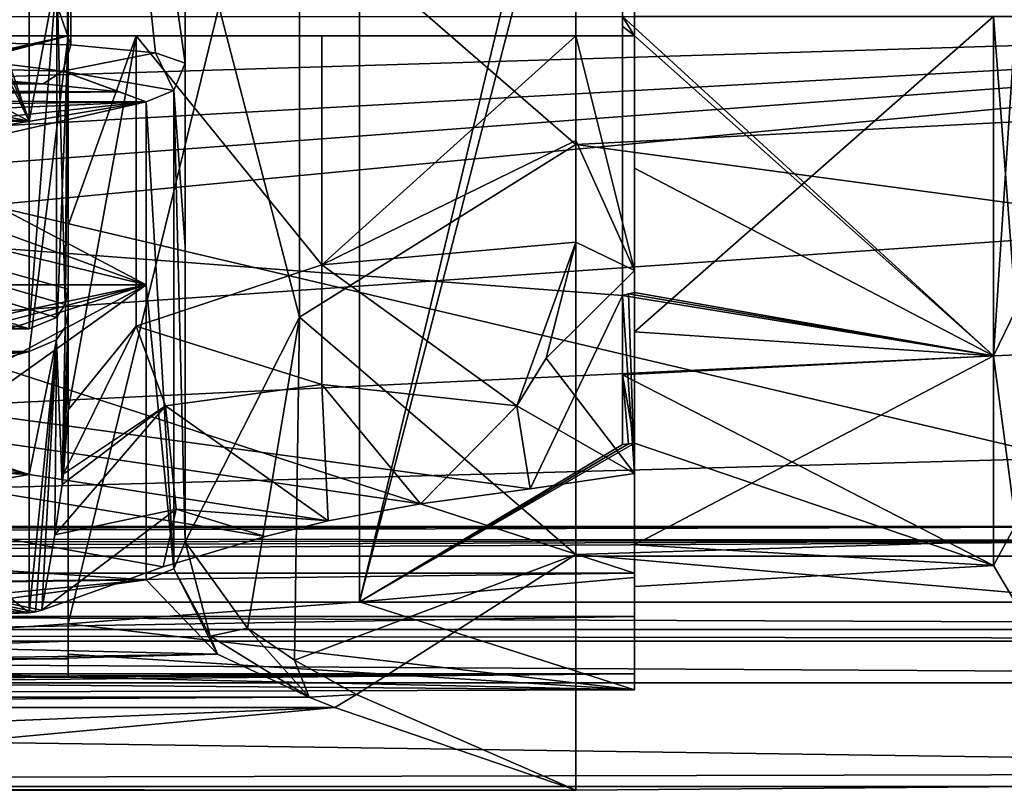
# Model space of a CAD drawing. Header units: millimetres. Extents: x -145 to 248, y -150 to 247.
# Tile 84 of 174: x 15 to 40, y -20 to 0. Entities that reach past the tile are written whole.
import ezdxf

# ---------------------------------------------------------------- set-up
doc = ezdxf.new("R2010")
doc.units = ezdxf.units.MM
doc.header["$LTSCALE"] = 65.185185
for name, color, linetype in [('10', 7, 'CONTINUOUS'), ('105', 7, 'CONTINUOUS'), ('109', 7, 'CONTINUOUS'), ('112', 7, 'CONTINUOUS'), ('12', 7, 'CONTINUOUS'), ('128', 7, 'CONTINUOUS'), ('129', 7, 'CONTINUOUS'), ('130', 7, 'CONTINUOUS'), ('191', 7, 'CONTINUOUS'), ('192', 7, 'CONTINUOUS'), ('193', 7, 'CONTINUOUS'), ('20', 7, 'CONTINUOUS'), ('205', 7, 'CONTINUOUS'), ('23', 7, 'CONTINUOUS'), ('3', 7, 'CONTINUOUS'), ('37', 7, 'CONTINUOUS'), ('39', 7, 'CONTINUOUS'), ('4', 7, 'CONTINUOUS'), ('40', 7, 'CONTINUOUS'), ('42', 7, 'CONTINUOUS'), ('45', 7, 'CONTINUOUS'), ('46', 7, 'CONTINUOUS'), ('492', 7, 'CONTINUOUS'), ('494', 7, 'CONTINUOUS'), ('498', 7, 'CONTINUOUS'), ('501', 7, 'CONTINUOUS'), ('502', 7, 'CONTINUOUS'), ('506', 7, 'CONTINUOUS'), ('507', 7, 'CONTINUOUS'), ('509', 7, 'CONTINUOUS'), ('510', 7, 'CONTINUOUS'), ('513', 7, 'CONTINUOUS'), ('515', 7, 'CONTINUOUS'), ('517', 7, 'CONTINUOUS'), ('6', 7, 'CONTINUOUS'), ('68', 7, 'CONTINUOUS'), ('84', 7, 'CONTINUOUS'), ('94', 7, 'CONTINUOUS')]:
    doc.layers.add(name, color=color, linetype=linetype)

msp = doc.modelspace()

# ---------------------------------------------------------------- linework, layer by layer
at = {"layer": '10', "color": 7, "linetype": 'CONTINUOUS', "true_color": 0xe0e8ed}
for points in [[(-15.363, -1.73, 116.432), (-17.319, -1.934, 113.507), (17.318, -1.934, 113.508), (-15.363, -1.73, 116.432)], [(9, -1.558, 119.063), (-15.363, -1.73, 116.432), (15.363, -1.73, 116.432), (9, -1.558, 119.063)], [(15.363, -1.73, 116.432), (-15.363, -1.73, 116.432), (17.318, -1.934, 113.508), (15.363, -1.73, 116.432)], [(17.318, -1.934, 113.508), (-17.319, -1.934, 113.507), (0, -2.128, 110.9), (17.318, -1.934, 113.508)], [(18, -2.192, 110.078), (17.318, -1.934, 113.508), (0, -2.128, 110.9), (18, -2.192, 110.078)], [(18, -2.192, 110.078), (0, -2.128, 110.9), (7.28, -2.314, 108.538), (18, -2.192, 110.078)], [(10.026, -2.541, 105.797), (18, -2.192, 110.078), (7.28, -2.314, 108.538), (10.026, -2.541, 105.797)], [(11.791, -2.846, 102.338), (18, -2.192, 110.078), (10.026, -2.541, 105.797), (11.791, -2.846, 102.338)], [(18, -6.882, 68.616), (18, -2.192, 110.078), (11.789, -3.596, 94.655), (18, -6.882, 68.616)], [(11.789, -3.596, 94.655), (18, -2.192, 110.078), (11.79, -3.221, 98.497), (11.789, -3.596, 94.655)], [(11.79, -3.221, 98.497), (18, -2.192, 110.078), (11.791, -2.846, 102.338), (11.79, -3.221, 98.497)], [(10.018, -3.966, 91.193), (18, -6.882, 68.616), (11.789, -3.596, 94.655), (10.018, -3.966, 91.193)], [(7.268, -4.273, 88.454), (18, -6.882, 68.616), (10.018, -3.966, 91.193), (7.268, -4.273, 88.454)], [(-18, -6.882, 68.616), (18, -6.882, 68.616), (7.268, -4.273, 88.454), (-18, -6.882, 68.616)], [(-18, -6.882, 68.616), (-18, -14.443, 27.581), (18, -6.882, 68.616), (-18, -6.882, 68.616)], [(18, -6.882, 68.616), (-18, -14.443, 27.581), (-6.324, -13.19, 33.404), (18, -6.882, 68.616)], [(0, -12.65, 36), (18, -6.882, 68.616), (-6.324, -13.19, 33.404), (0, -12.65, 36)], [(6.324, -13.19, 33.404), (18, -6.882, 68.616), (0, -12.65, 36), (6.324, -13.19, 33.404)], [(8.299, -13.811, 30.482), (18, -6.882, 68.616), (6.324, -13.19, 33.404), (8.299, -13.811, 30.482)], [(18, -14.443, 27.581), (18, -6.882, 68.616), (8.299, -13.811, 30.482), (18, -14.443, 27.581)], [(9, -14.572, 26.997), (18, -14.443, 27.581), (8.299, -13.811, 30.482), (9, -14.572, 26.997)], [(19.821, -16.348, 19.224), (18, -14.443, 27.581), (6.311, -16.03, 20.584), (19.821, -16.348, 19.224)], [(6.311, -16.03, 20.584), (18, -14.443, 27.581), (8.295, -15.356, 23.509), (6.311, -16.03, 20.584)], [(8.295, -15.356, 23.509), (18, -14.443, 27.581), (9, -14.572, 26.997), (8.295, -15.356, 23.509)], [(0, -16.638, 18), (19.821, -16.348, 19.224), (6.311, -16.03, 20.584), (0, -16.638, 18)], [(22.169, -17.45, 14.628), (19.821, -16.348, 19.224), (-22.17, -17.45, 14.628), (22.169, -17.45, 14.628)], [(-22.17, -17.45, 14.628), (19.821, -16.348, 19.224), (0, -16.638, 18), (-22.17, -17.45, 14.628)], [(22.829, -17.711, 13.561), (22.169, -17.45, 14.628), (-22.831, -17.712, 13.557), (22.829, -17.711, 13.561)], [(-22.831, -17.712, 13.557), (22.169, -17.45, 14.628), (-22.17, -17.45, 14.628), (-22.831, -17.712, 13.557)], [(-29, -19.835, 5.179), (0, -19.835, 5.179), (22.829, -17.711, 13.561), (-29, -19.835, 5.179)], [(-29, -19.835, 5.179), (22.829, -17.711, 13.561), (-22.831, -17.712, 13.557), (-29, -19.835, 5.179)], [(0, -19.835, 5.179), (29, -19.835, 5.179), (22.829, -17.711, 13.561), (0, -19.835, 5.179)]]:
    msp.add_3dface(points, dxfattribs=at)
at = {"layer": '105', "color": 7, "linetype": 'CONTINUOUS', "true_color": 0xe0e8ed}
for points in [[(15.707, 1.109, 110.055), (16, 1.814, 110), (15.922, -7.384, 44), (15.707, 1.109, 110.055)], [(16, 1.814, 110), (16, -1.678, 76.879), (15.922, -7.384, 44), (16, 1.814, 110)], [(15, -8.009, 44), (15, -2.682, 76.917), (15.707, 1.109, 110.055), (15, -8.009, 44)], [(15, -8.009, 44), (15.707, 1.109, 110.055), (15.703, -7.715, 44), (15, -8.009, 44)], [(15, -2.682, 76.917), (15, 0.817, 110.077), (15.707, 1.109, 110.055), (15, -2.682, 76.917)], [(15.703, -7.715, 44), (15.707, 1.109, 110.055), (15.922, -7.384, 44), (15.703, -7.715, 44)], [(16, -1.678, 76.879), (16, -6.991, 44), (15.922, -7.384, 44), (16, -1.678, 76.879)]]:
    msp.add_3dface(points, dxfattribs=at)
at = {"layer": '109', "color": 7, "linetype": 'CONTINUOUS', "true_color": 0xe0e8ed}
for points in [[(16, -0.5, 30.496), (17.742, -0.5, 23.994), (16, -5.362, 30.025), (16, -0.5, 30.496)], [(16, -5.362, 30.025), (17.742, -0.5, 23.994), (16, -10.086, 28.784), (16, -5.362, 30.025)], [(16, -10.086, 28.784), (17.742, -0.5, 23.994), (17.742, -7.936, 22.65), (16, -10.086, 28.784)], [(17.742, -0.5, 23.994), (22.501, -0.5, 19.235), (22.5, -6.363, 18.159), (17.742, -0.5, 23.994)], [(17.742, -7.936, 22.65), (17.742, -0.5, 23.994), (22.5, -6.363, 18.159), (17.742, -7.936, 22.65)], [(22.501, -0.5, 19.235), (29, -0.5, 17.493), (22.5, -6.363, 18.159), (22.501, -0.5, 19.235)], [(22.5, -6.363, 18.159), (29, -0.5, 17.493), (29, -3.181, 17.208), (22.5, -6.363, 18.159)], [(29, -5.787, 16.516), (22.5, -6.363, 18.159), (29, -3.181, 17.208), (29, -5.787, 16.516)]]:
    msp.add_3dface(points, dxfattribs=at)
at = {"layer": '112', "color": 7, "linetype": 'CONTINUOUS', "true_color": 0xe0e8ed}
for points in [[(22.5, -6.363, 18.159), (29, -5.787, 16.516), (27.489, -9.978, 14.377), (22.5, -6.363, 18.159)], [(27.489, -9.978, 14.377), (29, -5.787, 16.516), (28.241, -8.758, 15.151), (27.489, -9.978, 14.377)], [(17.742, -7.936, 22.65), (22.5, -6.363, 18.159), (22.501, -9.434, 16.058), (17.742, -7.936, 22.65)], [(22.5, -6.363, 18.159), (27.489, -9.978, 14.377), (22.501, -9.434, 16.058), (22.5, -6.363, 18.159)], [(16, -10.086, 28.784), (17.742, -7.936, 22.65), (15.885, -11.723, 23.55), (16, -10.086, 28.784)], [(17.742, -7.936, 22.65), (18.491, -9.981, 19.286), (15.885, -11.723, 23.55), (17.742, -7.936, 22.65)], [(17.742, -7.936, 22.65), (22.501, -9.434, 16.058), (18.491, -9.981, 19.286), (17.742, -7.936, 22.65)], [(22.501, -9.434, 16.058), (22.658, -12.928, 11.931), (18.491, -9.981, 19.286), (22.501, -9.434, 16.058)], [(25.027, -12.494, 12.254), (22.658, -12.928, 11.931), (22.501, -9.434, 16.058), (25.027, -12.494, 12.254)], [(27.489, -9.978, 14.377), (25.027, -12.494, 12.254), (22.501, -9.434, 16.058), (27.489, -9.978, 14.377)], [(18.766, -12.627, 14.248), (15.661, -13.29, 18.033), (18.491, -9.981, 19.286), (18.766, -12.627, 14.248)], [(18.491, -9.981, 19.286), (15.661, -13.29, 18.033), (15.851, -11.993, 22.623), (18.491, -9.981, 19.286)], [(15.885, -11.723, 23.55), (18.491, -9.981, 19.286), (15.851, -11.993, 22.623), (15.885, -11.723, 23.55)], [(22.658, -12.928, 11.931), (18.766, -12.627, 14.248), (18.491, -9.981, 19.286), (22.658, -12.928, 11.931)], [(18.43, -14.109, 11.354), (15.325, -15.216, 10.931), (18.766, -12.627, 14.248), (18.43, -14.109, 11.354)], [(18.766, -12.627, 14.248), (15.325, -15.216, 10.931), (15.661, -13.29, 18.033), (18.766, -12.627, 14.248)], [(21.043, -13.329, 11.71), (18.43, -14.109, 11.354), (18.766, -12.627, 14.248), (21.043, -13.329, 11.71)], [(22.658, -12.928, 11.931), (21.043, -13.329, 11.71), (18.766, -12.627, 14.248), (22.658, -12.928, 11.931)]]:
    msp.add_3dface(points, dxfattribs=at)
at = {"layer": '12', "color": 7, "linetype": 'CONTINUOUS', "true_color": 0xe0e8ed}
for points in [[(9, 19.5, 120), (9, -0.56, 120), (16.067, -0.732, 117.075), (9, 19.5, 120)], [(9, 19.5, 120), (16.067, -0.732, 117.075), (16.071, 19.5, 117.071), (9, 19.5, 120)], [(16.067, -0.732, 117.075), (18.236, -0.935, 113.833), (16.071, 19.5, 117.071), (16.067, -0.732, 117.075)], [(19, -1.195, 110), (19, 19.5, 110), (16.071, 19.5, 117.071), (19, -1.195, 110)], [(18.236, -0.935, 113.833), (19, -1.195, 110), (16.071, 19.5, 117.071), (18.236, -0.935, 113.833)]]:
    msp.add_3dface(points, dxfattribs=at)
at = {"layer": '128', "color": 7, "linetype": 'CONTINUOUS', "true_color": 0xe0e8ed}
for points in [[(19, -13.467, 27.366), (18.707, -14.157, 27.518), (19.64, -15.88, 20.83), (19, -13.467, 27.366)], [(20.594, -15.675, 19.582), (19, -13.467, 27.366), (19.64, -15.88, 20.83), (20.594, -15.675, 19.582)], [(18, -14.443, 27.581), (19.821, -16.348, 19.224), (18.707, -14.157, 27.518), (18, -14.443, 27.581)], [(18.707, -14.157, 27.518), (19.821, -16.348, 19.224), (19.64, -15.88, 20.83), (18.707, -14.157, 27.518)], [(22.169, -17.45, 14.628), (20.594, -15.675, 19.582), (19.64, -15.88, 20.83), (22.169, -17.45, 14.628)], [(19.821, -16.348, 19.224), (22.169, -17.45, 14.628), (19.64, -15.88, 20.83), (19.821, -16.348, 19.224)], [(22.169, -17.45, 14.628), (21.801, -16.496, 16.82), (20.594, -15.675, 19.582), (22.169, -17.45, 14.628)], [(22.169, -17.45, 14.628), (23.381, -17.383, 13.852), (21.801, -16.496, 16.82), (22.169, -17.45, 14.628)], [(22.169, -17.45, 14.628), (22.829, -17.711, 13.561), (23.381, -17.383, 13.852), (22.169, -17.45, 14.628)], [(22.829, -17.711, 13.561), (29, -19.835, 5.179), (23.381, -17.383, 13.852), (22.829, -17.711, 13.561)]]:
    msp.add_3dface(points, dxfattribs=at)
at = {"layer": '129', "color": 7, "linetype": 'CONTINUOUS', "true_color": 0xe0e8ed}
for points in [[(19, -5.893, 68.469), (19, -1.195, 110), (18.707, -1.9, 110.055), (19, -5.893, 68.469)], [(18, -2.192, 110.078), (18.707, -14.157, 27.518), (18.707, -1.9, 110.055), (18, -2.192, 110.078)], [(19, -13.467, 27.366), (19, -5.893, 68.469), (18.707, -1.9, 110.055), (19, -13.467, 27.366)], [(18.707, -14.157, 27.518), (19, -13.467, 27.366), (18.707, -1.9, 110.055), (18.707, -14.157, 27.518)], [(18, -2.192, 110.078), (18, -6.882, 68.616), (18.707, -14.157, 27.518), (18, -2.192, 110.078)], [(18, -6.882, 68.616), (18, -14.443, 27.581), (18.707, -14.157, 27.518), (18, -6.882, 68.616)]]:
    msp.add_3dface(points, dxfattribs=at)
at = {"layer": '130', "color": 7, "linetype": 'CONTINUOUS', "true_color": 0xe0e8ed}
for points in [[(16.067, -0.732, 117.075), (9, -0.56, 120), (15.868, -1.404, 116.906), (16.067, -0.732, 117.075)], [(15.868, -1.404, 116.906), (9, -0.56, 120), (9, -1.222, 119.75), (15.868, -1.404, 116.906)], [(18.236, -0.935, 113.833), (16.067, -0.732, 117.075), (15.868, -1.404, 116.906), (18.236, -0.935, 113.833)], [(18.707, -1.9, 110.055), (18.236, -0.935, 113.833), (15.868, -1.404, 116.906), (18.707, -1.9, 110.055)], [(19, -1.195, 110), (18.236, -0.935, 113.833), (18.707, -1.9, 110.055), (19, -1.195, 110)], [(15.363, -1.73, 116.432), (15.868, -1.404, 116.906), (9, -1.222, 119.75), (15.363, -1.73, 116.432)], [(15.363, -1.73, 116.432), (9, -1.222, 119.75), (9, -1.245, 119.729), (15.363, -1.73, 116.432)], [(9, -1.558, 119.063), (15.363, -1.73, 116.432), (9, -1.245, 119.729), (9, -1.558, 119.063)], [(15.363, -1.73, 116.432), (17.318, -1.934, 113.508), (15.868, -1.404, 116.906), (15.363, -1.73, 116.432)], [(17.318, -1.934, 113.508), (18, -2.192, 110.078), (15.868, -1.404, 116.906), (17.318, -1.934, 113.508)], [(18, -2.192, 110.078), (18.707, -1.9, 110.055), (15.868, -1.404, 116.906), (18, -2.192, 110.078)]]:
    msp.add_3dface(points, dxfattribs=at)
at = {"layer": '191', "color": 7, "linetype": 'CONTINUOUS', "true_color": 0xe0e8ed}
for points in [[(-16, -0.5, 41), (16, -0.5, 41), (-16, -7.569, 41), (-16, -0.5, 41)], [(-16, -7.569, 41), (16, -0.5, 41), (-15.922, -7.963, 41), (-16, -7.569, 41)], [(-15.922, -7.963, 41), (16, -0.5, 41), (-15.703, -8.293, 41), (-15.922, -7.963, 41)], [(16, -0.5, 41), (-15, -8.588, 41), (-15.703, -8.293, 41), (16, -0.5, 41)], [(-15, -8.588, 41), (16, -0.5, 41), (15, -8.588, 41), (-15, -8.588, 41)], [(15, -8.588, 41), (16, -0.5, 41), (15.703, -8.293, 41), (15, -8.588, 41)], [(15.703, -8.293, 41), (16, -0.5, 41), (15.922, -7.963, 41), (15.703, -8.293, 41)], [(15.922, -7.963, 41), (16, -0.5, 41), (16, -7.569, 41), (15.922, -7.963, 41)]]:
    msp.add_3dface(points, dxfattribs=at)
at = {"layer": '192', "color": 7, "linetype": 'CONTINUOUS', "true_color": 0xe0e8ed}
for points in [[(16, -6.991, 44), (16, 2, 44), (-16, 2, 44), (16, -6.991, 44)], [(16, -6.991, 44), (-16, 2, 44), (15.922, -7.384, 44), (16, -6.991, 44)], [(-15, -8.009, 44), (15, -8.009, 44), (-16, 2, 44), (-15, -8.009, 44)], [(-16, 2, 44), (15, -8.009, 44), (15.703, -7.715, 44), (-16, 2, 44)], [(-16, 2, 44), (15.703, -7.715, 44), (15.922, -7.384, 44), (-16, 2, 44)]]:
    msp.add_3dface(points, dxfattribs=at)
at = {"layer": '193', "color": 7, "linetype": 'CONTINUOUS', "true_color": 0xe0e8ed}
for points in [[(39.7, 0, -14.8), (39.7, -8.699, -11.973), (40.266, 0, -15.034), (39.7, 0, -14.8)], [(39.7, -8.699, -11.973), (40.266, -7.517, -13.02), (40.266, 0, -15.034), (39.7, -8.699, -11.973)], [(39.7, -8.699, 11.973), (39.7, 0, 14.8), (40.266, -7.517, 13.02), (39.7, -8.699, 11.973)], [(39.7, 0, 14.8), (40.266, 0, 15.034), (40.266, -7.517, 13.02), (39.7, 0, 14.8)], [(39.7, -8.699, -11.973), (40.266, -13.02, -7.517), (40.266, -7.517, -13.02), (39.7, -8.699, -11.973)], [(39.7, -8.699, 11.973), (40.266, -7.517, 13.02), (40.266, -13.02, 7.517), (39.7, -8.699, 11.973)], [(39.7, -8.699, -11.973), (39.7, -14.076, -4.573), (40.266, -13.02, -7.517), (39.7, -8.699, -11.973)], [(39.7, -14.076, 4.573), (39.7, -8.699, 11.973), (40.266, -13.02, 7.517), (39.7, -14.076, 4.573)], [(39.7, -14.076, -4.573), (40.266, -15.034, 0), (40.266, -13.02, -7.517), (39.7, -14.076, -4.573)], [(39.7, -14.076, 4.573), (40.266, -13.02, 7.517), (40.266, -15.034, 0), (39.7, -14.076, 4.573)], [(39.7, -14.076, -4.573), (39.7, -14.076, 4.573), (40.266, -15.034, 0), (39.7, -14.076, -4.573)]]:
    msp.add_3dface(points, dxfattribs=at)
at = {"layer": '20', "color": 7, "linetype": 'CONTINUOUS', "true_color": 0xe0e8ed}
for points in [[(16, 1.814, 110), (16, 16.5, 25.652), (16, -1.678, 76.879), (16, 1.814, 110)], [(16, -1.678, 76.879), (16, 16.5, 25.652), (16, 2, 44), (16, -1.678, 76.879)], [(16, -6.991, 44), (16, -1.678, 76.879), (16, 2, 44), (16, -6.991, 44)]]:
    msp.add_3dface(points, dxfattribs=at)
at = {"layer": '205', "color": 7, "linetype": 'CONTINUOUS', "true_color": 0xe0e8ed}
for points in [[(30.2, -10.973, 9.931), (30.2, 10.973, 9.931), (30.2, -9.187, 11.604), (30.2, -10.973, 9.931)], [(30.2, 10.973, 9.931), (30.2, 2, 12.959), (30.2, -0.5, 12.959), (30.2, 10.973, 9.931)], [(30.2, 10.973, 9.931), (30.2, -0.5, 12.959), (30.2, -7.149, 12.959), (30.2, 10.973, 9.931)], [(30.2, 10.973, 9.931), (30.2, -7.149, 12.959), (30.2, -9.187, 11.604), (30.2, 10.973, 9.931)], [(30.2, -0.5, 12.959), (30.2, 2, 12.959), (30.2, -0.5, 14.792), (30.2, -0.5, 12.959)], [(30.2, -0.5, 14.792), (30.2, 2, 12.959), (30.2, -0.25, 14.798), (30.2, -0.5, 14.792)], [(30.2, 2, 12.959), (30.2, 0, 14.8), (30.2, -0.25, 14.798), (30.2, 2, 12.959)]]:
    msp.add_3dface(points, dxfattribs=at)
at = {"layer": '23', "color": 7, "linetype": 'CONTINUOUS', "true_color": 0xe0e8ed}
for points in [[(15, 0.817, 110.077), (15, -2.682, 76.917), (13.97, 0.269, 103.482), (15, 0.817, 110.077)], [(13.97, 0.269, 103.482), (15, -2.682, 76.917), (13.969, -0.166, 98.961), (13.97, 0.269, 103.482)], [(13.969, -0.166, 98.961), (15, -2.682, 76.917), (13.969, -0.602, 94.44), (13.969, -0.166, 98.961)], [(13.969, -0.602, 94.44), (15, -2.682, 76.917), (11.877, -1.039, 90.366), (13.969, -0.602, 94.44)], [(11.877, -1.039, 90.366), (15, -2.682, 76.917), (8.619, -1.406, 87.136), (11.877, -1.039, 90.366)], [(15, -2.682, 76.917), (-15, -2.682, 76.917), (-8.621, -1.405, 87.137), (15, -2.682, 76.917)], [(0, -1.735, 84.361), (15, -2.682, 76.917), (-8.621, -1.405, 87.137), (0, -1.735, 84.361)], [(8.619, -1.406, 87.136), (15, -2.682, 76.917), (0, -1.735, 84.361), (8.619, -1.406, 87.136)], [(15, -2.682, 76.917), (15, -8.009, 44), (-15, -2.682, 76.917), (15, -2.682, 76.917)], [(-15, -2.682, 76.917), (15, -8.009, 44), (-15, -8.009, 44), (-15, -2.682, 76.917)]]:
    msp.add_3dface(points, dxfattribs=at)
at = {"layer": '3', "color": 7, "linetype": 'CONTINUOUS', "true_color": 0xe0e8ed}
for points in [[(29, -3.285, 20.235), (92.5, 0, 20.5), (29, 8.29, 18.749), (29, -3.285, 20.235)], [(92.5, -11.829, 16.743), (92.5, 0, 20.5), (29, -3.285, 20.235), (92.5, -11.829, 16.743)], [(29, -13.795, 15.164), (92.5, -11.829, 16.743), (29, -3.285, 20.235), (29, -13.795, 15.164)], [(92.5, -19.322, 6.849), (92.5, -11.829, 16.743), (29, -13.795, 15.164), (92.5, -19.322, 6.849)], [(29, -19.835, 5.179), (92.5, -19.322, 6.849), (29, -13.795, 15.164), (29, -19.835, 5.179)], [(92.5, -19.733, -5.554), (92.5, -19.322, 6.849), (-92.5, -19.733, -5.554), (92.5, -19.733, -5.554)], [(-92.5, -19.733, -5.554), (92.5, -19.322, 6.849), (29, -19.835, 5.179), (-92.5, -19.733, -5.554)], [(-92.5, -19.733, -5.554), (29, -19.835, 5.179), (0, -19.835, 5.179), (-92.5, -19.733, -5.554)]]:
    msp.add_3dface(points, dxfattribs=at)
at = {"layer": '37', "color": 7, "linetype": 'CONTINUOUS', "true_color": 0xe0e8ed}
for points in [[(40.5, 13.836, -19.5), (40.5, -13.836, -19.5), (-22, -13.836, -19.5), (40.5, 13.836, -19.5)], [(-22, 13.836, -19.5), (40.5, 13.836, -19.5), (-22, -13.836, -19.5), (-22, 13.836, -19.5)]]:
    msp.add_3dface(points, dxfattribs=at)
at = {"layer": '39', "color": 7, "linetype": 'CONTINUOUS', "true_color": 0xe0e8ed}
for points in [[(30.5, -14.267, -16.5), (30.5, 0, -14.8), (30.5, 14.267, -16.5), (30.5, -14.267, -16.5)], [(30.5, -8.08, -12.4), (30.5, 0, -14.8), (30.5, -14.267, -16.5), (30.5, -8.08, -12.4)], [(30.5, -13.539, -5.977), (30.5, -8.08, -12.4), (30.5, -14.267, -16.5), (30.5, -13.539, -5.977)], [(30.5, -10.936, 9.972), (30.5, -14.607, 2.384), (30.5, -14.381, 9.972), (30.5, -10.936, 9.972)], [(30.5, -14.607, 2.384), (30.5, -13.539, -5.977), (30.5, -14.267, -16.5), (30.5, -14.607, 2.384)], [(30.5, -15.384, -10.583), (30.5, -14.607, 2.384), (30.5, -14.267, -16.5), (30.5, -15.384, -10.583)], [(30.5, -14.381, 9.972), (30.5, -14.607, 2.384), (30.5, -15.384, -10.583), (30.5, -14.381, 9.972)], [(30.5, -17.259, 2.891), (30.5, -14.381, 9.972), (30.5, -16.846, -4.741), (30.5, -17.259, 2.891)], [(30.5, -16.846, -4.741), (30.5, -14.381, 9.972), (30.5, -15.384, -10.583), (30.5, -16.846, -4.741)]]:
    msp.add_3dface(points, dxfattribs=at)
at = {"layer": '4', "color": 7, "linetype": 'CONTINUOUS', "true_color": 0xe0e8ed}
for points in [[(-92.5, -15.016, -31.5), (-75, -10.4, -31.5), (64.6, 0, -31.5), (-92.5, -15.016, -31.5)], [(65.394, -3.985, -31.5), (-92.5, -15.016, -31.5), (64.6, 0, -31.5), (65.394, -3.985, -31.5)], [(-75, -10.4, -31.5), (-67.654, -7.362, -31.5), (64.6, 0, -31.5), (-75, -10.4, -31.5)], [(-67.654, -7.362, -31.5), (-65.394, -3.985, -31.5), (64.6, 0, -31.5), (-67.654, -7.362, -31.5)], [(-65.394, -3.985, -31.5), (-64.6, 0, -31.5), (64.6, 0, -31.5), (-65.394, -3.985, -31.5)], [(67.654, -7.362, -31.5), (-92.5, -15.016, -31.5), (65.394, -3.985, -31.5), (67.654, -7.362, -31.5)], [(75, -10.4, -31.5), (-92.5, -15.016, -31.5), (67.654, -7.362, -31.5), (75, -10.4, -31.5)], [(92.5, -15.016, -31.5), (-92.5, -15.016, -31.5), (75, -10.4, -31.5), (92.5, -15.016, -31.5)]]:
    msp.add_3dface(points, dxfattribs=at)
at = {"layer": '40', "color": 7, "linetype": 'CONTINUOUS', "true_color": 0xe0e8ed}
for points in [[(30.5, -14.267, -16.5), (30.5, 14.267, -16.5), (-57.5, 14.267, -16.5), (30.5, -14.267, -16.5)], [(-57.5, -14.267, -16.5), (30.5, -14.267, -16.5), (-57.5, 14.267, -16.5), (-57.5, -14.267, -16.5)]]:
    msp.add_3dface(points, dxfattribs=at)
at = {"layer": '42', "color": 7, "linetype": 'CONTINUOUS', "true_color": 0xe0e8ed}
for points in [[(-16, 17.119, 3.631), (15, 17.5, 7.859), (-10.209, -16.932, 4.421), (-16, 17.119, 3.631)], [(-10.209, -16.932, 4.421), (15, 17.5, 7.859), (2.888, -16.469, 6.207), (-10.209, -16.932, 4.421)], [(15, 17.5, 7.859), (15.384, 17.423, 7.911), (2.888, -16.469, 6.207), (15, 17.5, 7.859)], [(15.384, 17.423, 7.911), (15.709, 17.205, 7.955), (2.888, -16.469, 6.207), (15.384, 17.423, 7.911)], [(15.709, 17.205, 7.955), (16, 16.5, 7.995), (2.888, -16.469, 6.207), (15.709, 17.205, 7.955)], [(16, 16.5, 7.995), (16, 15.567, 7.995), (2.888, -16.469, 6.207), (16, 16.5, 7.995)], [(2.888, -16.469, 6.207), (16, 15.567, 7.995), (16, -15.567, 7.995), (2.888, -16.469, 6.207)], [(16, 15.567, 7.995), (23.464, 15.001, 9.013), (16, -15.567, 7.995), (16, 15.567, 7.995)], [(16, -15.567, 7.995), (23.464, 15.001, 9.013), (23.464, -15.001, 9.013), (16, -15.567, 7.995)], [(23.464, 15.001, 9.013), (30.5, 14.381, 9.972), (23.464, -15.001, 9.013), (23.464, 15.001, 9.013)], [(30.5, 14.381, 9.972), (30.2, 10.973, 9.931), (23.464, -15.001, 9.013), (30.5, 14.381, 9.972)], [(30.2, 10.973, 9.931), (30.2, -10.973, 9.931), (23.464, -15.001, 9.013), (30.2, 10.973, 9.931)], [(30.5, -10.936, 9.972), (30.5, -14.381, 9.972), (23.464, -15.001, 9.013), (30.5, -10.936, 9.972)], [(30.5, -10.936, 9.972), (23.464, -15.001, 9.013), (30.35, -10.955, 9.952), (30.5, -10.936, 9.972)], [(23.464, -15.001, 9.013), (30.2, -10.973, 9.931), (30.35, -10.955, 9.952), (23.464, -15.001, 9.013)], [(16, -16.011, 7.995), (2.888, -16.469, 6.207), (16, -15.567, 7.995), (16, -16.011, 7.995)]]:
    msp.add_3dface(points, dxfattribs=at)
at = {"layer": '45', "color": 7, "linetype": 'CONTINUOUS', "true_color": 0xe0e8ed}
for points in [[(-57.5, -0.5, 17.493), (-57.5, -0.5, 1), (30.2, -0.5, 12.959), (-57.5, -0.5, 17.493)], [(-57.5, -0.5, 17.493), (30.2, -0.5, 12.959), (-29, -0.5, 17.493), (-57.5, -0.5, 17.493)], [(-29, -0.5, 17.493), (30.2, -0.5, 12.959), (-22.501, -0.5, 19.235), (-29, -0.5, 17.493)], [(-22.501, -0.5, 19.235), (30.2, -0.5, 12.959), (0, -0.5, 18.95), (-22.501, -0.5, 19.235)], [(16, -0.5, 41), (-16, -0.5, 41), (16, -0.5, 30.496), (16, -0.5, 41)], [(16, -0.5, 30.496), (-16, -0.5, 41), (0, -0.5, 35.05), (16, -0.5, 30.496)], [(0, -0.5, 18.95), (30.2, -0.5, 12.959), (5.685, -0.5, 21.3), (0, -0.5, 18.95)], [(5.685, -0.5, 32.7), (16, -0.5, 30.496), (0, -0.5, 35.05), (5.685, -0.5, 32.7)], [(5.685, -0.5, 21.3), (30.2, -0.5, 12.959), (7.435, -0.5, 23.915), (5.685, -0.5, 21.3)], [(7.435, -0.5, 30.085), (16, -0.5, 30.496), (5.685, -0.5, 32.7), (7.435, -0.5, 30.085)], [(7.435, -0.5, 23.915), (30.2, -0.5, 12.959), (8.05, -0.5, 27), (7.435, -0.5, 23.915)], [(8.05, -0.5, 27), (16, -0.5, 30.496), (7.435, -0.5, 30.085), (8.05, -0.5, 27)], [(30.2, -0.5, 12.959), (22.501, -0.5, 19.235), (8.05, -0.5, 27), (30.2, -0.5, 12.959)], [(17.742, -0.5, 23.994), (16, -0.5, 30.496), (8.05, -0.5, 27), (17.742, -0.5, 23.994)], [(22.501, -0.5, 19.235), (17.742, -0.5, 23.994), (8.05, -0.5, 27), (22.501, -0.5, 19.235)], [(22.501, -0.5, 19.235), (30.2, -0.5, 12.959), (29, -0.5, 17.493), (22.501, -0.5, 19.235)], [(29, -0.5, 17.493), (30.2, -0.5, 12.959), (30.2, -0.5, 14.792), (29, -0.5, 17.493)], [(30.5, -0.5, 17.493), (29, -0.5, 17.493), (30.5, -0.5, 14.792), (30.5, -0.5, 17.493)], [(30.5, -0.5, 14.792), (29, -0.5, 17.493), (30.2, -0.5, 14.792), (30.5, -0.5, 14.792)]]:
    msp.add_3dface(points, dxfattribs=at)
at = {"layer": '46', "color": 7, "linetype": 'CONTINUOUS', "true_color": 0xe0e8ed}
for points in [[(19, 19.5, 110), (19, -1.195, 110), (19, -5.893, 68.469), (19, 19.5, 110)], [(19, 19.5, 110), (19, -5.893, 68.469), (19, 19.5, 66.726), (19, 19.5, 110)], [(19, -13.467, 27.366), (19, 3.596, 30.287), (19, 19.5, 66.726), (19, -13.467, 27.366)], [(19, -5.893, 68.469), (19, -13.467, 27.366), (19, 19.5, 66.726), (19, -5.893, 68.469)]]:
    msp.add_3dface(points, dxfattribs=at)
at = {"layer": '492', "linetype": 'CONTINUOUS'}
for points in [[(30.5, -14.381, 9.972), (30.5, -17.259, 2.891), (23.464, -15.001, 9.013), (30.5, -14.381, 9.972)], [(30.5, -17.259, 2.891), (16, -15.567, 7.995), (23.464, -15.001, 9.013), (30.5, -17.259, 2.891)], [(16, -15.567, 7.995), (30.5, -17.259, 2.891), (16, -16.348, 6.245), (16, -15.567, 7.995)], [(16, -16.348, 6.245), (30.5, -17.259, 2.891), (16, -16.932, 4.421), (16, -16.348, 6.245)], [(30.5, -16.846, -4.741), (-57.5, -17.382, -2.028), (-33.546, -17.456, 1.239), (30.5, -16.846, -4.741)], [(-57.5, -17.382, -2.028), (30.5, -16.846, -4.741), (-57.5, -17.168, -3.395), (-57.5, -17.382, -2.028)], [(-57.5, -17.168, -3.395), (30.5, -16.846, -4.741), (-57.5, -16.846, -4.741), (-57.5, -17.168, -3.395)], [(30.5, -17.259, 2.891), (30.5, -16.846, -4.741), (-33.546, -17.456, 1.239), (30.5, -17.259, 2.891)], [(30.5, -17.259, 2.891), (-33.546, -17.456, 1.239), (-10.209, -16.932, 4.421), (30.5, -17.259, 2.891)], [(30.5, -17.259, 2.891), (-10.209, -16.932, 4.421), (16, -16.932, 4.421), (30.5, -17.259, 2.891)]]:
    msp.add_3dface(points, dxfattribs=at)
at = {"layer": '494', "linetype": 'CONTINUOUS'}
for points in [[(29, -0.5, 17.493), (30.5, -0.5, 17.493), (30.5, -6.508, 16.245), (29, -0.5, 17.493)], [(29, -3.181, 17.208), (29, -0.5, 17.493), (30.5, -6.508, 16.245), (29, -3.181, 17.208)], [(29, -5.787, 16.516), (29, -3.181, 17.208), (30.5, -6.508, 16.245), (29, -5.787, 16.516)], [(28.241, -8.758, 15.151), (29, -5.787, 16.516), (30.5, -6.508, 16.245), (28.241, -8.758, 15.151)], [(30.5, -11.715, 13), (28.241, -8.758, 15.151), (30.5, -6.508, 16.245), (30.5, -11.715, 13)], [(27.489, -9.978, 14.377), (28.241, -8.758, 15.151), (30.5, -11.715, 13), (27.489, -9.978, 14.377)], [(25.027, -12.494, 12.254), (27.489, -9.978, 14.377), (27.829, -12.107, 12.636), (25.027, -12.494, 12.254)], [(27.829, -12.107, 12.636), (27.489, -9.978, 14.377), (30.5, -11.715, 13), (27.829, -12.107, 12.636)]]:
    msp.add_3dface(points, dxfattribs=at)
at = {"layer": '498', "linetype": 'CONTINUOUS'}
for points in [[(-62, 13.077, -28.5), (-62, -13.077, -28.5), (48.938, -13.077, -28.5), (-62, 13.077, -28.5)], [(48.938, 13.077, -28.5), (-62, 13.077, -28.5), (48.938, -13.077, -28.5), (48.938, 13.077, -28.5)]]:
    msp.add_3dface(points, dxfattribs=at)
at = {"layer": '501', "linetype": 'CONTINUOUS'}
for points in [[(-62, -13.192, -26.248), (-62, -13.357, -24), (48.938, -13.077, -28.5), (-62, -13.192, -26.248)], [(-62, -13.357, -24), (51.977, -13.424, -23.236), (48.938, -13.077, -28.5), (-62, -13.357, -24)], [(-62, -13.077, -28.5), (-62, -13.192, -26.248), (48.938, -13.077, -28.5), (-62, -13.077, -28.5)], [(51.977, -13.424, -23.236), (-62, -13.357, -24), (-84.5, -13.572, -21.747), (51.977, -13.424, -23.236)], [(51.977, -13.424, -23.236), (-84.5, -13.836, -19.5), (-22, -13.836, -19.5), (51.977, -13.424, -23.236)], [(-84.5, -13.836, -19.5), (51.977, -13.424, -23.236), (-84.5, -13.572, -21.747), (-84.5, -13.836, -19.5)], [(40.5, -13.836, -19.5), (51.977, -13.424, -23.236), (-22, -13.836, -19.5), (40.5, -13.836, -19.5)]]:
    msp.add_3dface(points, dxfattribs=at)
at = {"layer": '502', "linetype": 'CONTINUOUS'}
for points in [[(30.5, -15.384, -10.583), (30.5, -14.267, -16.5), (-57.5, -15.384, -10.583), (30.5, -15.384, -10.583)], [(30.5, -14.267, -16.5), (-57.5, -14.267, -16.5), (-57.5, -15.384, -10.583), (30.5, -14.267, -16.5)], [(30.5, -16.846, -4.741), (30.5, -15.384, -10.583), (-57.5, -16.846, -4.741), (30.5, -16.846, -4.741)], [(-57.5, -16.846, -4.741), (30.5, -15.384, -10.583), (-57.5, -15.384, -10.583), (-57.5, -16.846, -4.741)]]:
    msp.add_3dface(points, dxfattribs=at)
at = {"layer": '506', "linetype": 'CONTINUOUS'}
for points in [[(16, -0.5, 41), (16, -0.5, 30.496), (16, -7.569, 41), (16, -0.5, 41)], [(16, -0.5, 30.496), (16, -5.362, 30.025), (16, -8.796, 34.886), (16, -0.5, 30.496)], [(16, -7.569, 41), (16, -0.5, 30.496), (16, -8.796, 34.886), (16, -7.569, 41)], [(16, -5.362, 30.025), (16, -10.086, 28.784), (16, -8.796, 34.886), (16, -5.362, 30.025)]]:
    msp.add_3dface(points, dxfattribs=at)
at = {"layer": '507', "linetype": 'CONTINUOUS'}
for points in [[(16, -16.011, 7.995), (16, -15.567, 7.995), (16, -16.348, 6.245), (16, -16.011, 7.995)], [(16, -16.011, 7.995), (16, -16.348, 6.245), (16, -16.469, 6.207), (16, -16.011, 7.995)], [(16, -16.348, 6.245), (16, -16.932, 4.421), (16, -16.469, 6.207), (16, -16.348, 6.245)]]:
    msp.add_3dface(points, dxfattribs=at)
at = {"layer": '509', "linetype": 'CONTINUOUS'}
for points in [[(0, -9.039, 38.716), (-15, -8.588, 41), (15, -8.588, 41), (0, -9.039, 38.716)], [(3.648, -9.154, 38.144), (0, -9.039, 38.716), (15, -8.588, 41), (3.648, -9.154, 38.144)], [(6.957, -9.491, 36.476), (3.648, -9.154, 38.144), (15, -8.588, 41), (6.957, -9.491, 36.476)], [(9.612, -10.032, 33.85), (6.957, -9.491, 36.476), (15, -8.588, 41), (9.612, -10.032, 33.85)], [(9.612, -10.032, 33.85), (15, -8.588, 41), (15, -11.743, 25.9), (9.612, -10.032, 33.85)], [(11.335, -10.738, 30.505), (9.612, -10.032, 33.85), (15, -11.743, 25.9), (11.335, -10.738, 30.505)], [(11.333, -11.564, 26.762), (11.335, -10.738, 30.505), (15, -11.743, 25.9), (11.333, -11.564, 26.762)], [(11.331, -12.39, 23.02), (11.333, -11.564, 26.762), (15, -11.743, 25.9), (11.331, -12.39, 23.02)], [(15, -15.282, 10.886), (11.331, -12.39, 23.02), (15, -11.743, 25.9), (15, -15.282, 10.886)], [(6.932, -13.781, 17.044), (11.331, -12.39, 23.02), (15, -15.282, 10.886), (6.932, -13.781, 17.044)], [(0, -14.315, 14.822), (6.932, -13.781, 17.044), (15, -15.282, 10.886), (0, -14.315, 14.822)], [(-0.01, -15.797, 8.84), (0, -14.315, 14.822), (15, -15.282, 10.886), (-0.01, -15.797, 8.84)]]:
    msp.add_3dface(points, dxfattribs=at)
at = {"layer": '510', "linetype": 'CONTINUOUS'}
for points in [[(2.888, -16.469, 6.207), (16, -16.011, 7.995), (16, -16.469, 6.207), (2.888, -16.469, 6.207)], [(-10.209, -16.932, 4.421), (2.888, -16.469, 6.207), (16, -16.932, 4.421), (-10.209, -16.932, 4.421)], [(16, -16.932, 4.421), (2.888, -16.469, 6.207), (16, -16.469, 6.207), (16, -16.932, 4.421)]]:
    msp.add_3dface(points, dxfattribs=at)
at = {"layer": '513', "linetype": 'CONTINUOUS'}
for points in [[(30.5, -0.5, 17.493), (30.5, -0.5, 14.792), (30.5, -3.891, 14.279), (30.5, -0.5, 17.493)], [(30.5, -0.5, 17.493), (30.5, -3.891, 14.279), (30.5, -6.508, 16.245), (30.5, -0.5, 17.493)], [(30.5, -3.891, 14.279), (30.5, -7.074, 13), (30.5, -6.508, 16.245), (30.5, -3.891, 14.279)], [(30.5, -7.074, 13), (30.5, -11.715, 13), (30.5, -6.508, 16.245), (30.5, -7.074, 13)]]:
    msp.add_3dface(points, dxfattribs=at)
at = {"layer": '515', "linetype": 'CONTINUOUS'}
for points in [[(30.2, -0.5, 12.959), (-57.5, -0.5, 1), (30.2, -7.149, 12.959), (30.2, -0.5, 12.959)], [(30.2, -7.149, 12.959), (-57.5, -0.5, 1), (27.829, -12.107, 12.636), (30.2, -7.149, 12.959)], [(-57.5, -0.5, 1), (15.325, -15.216, 10.931), (18.43, -14.109, 11.354), (-57.5, -0.5, 1)], [(15.325, -15.216, 10.931), (-57.5, -0.5, 1), (15.164, -15.263, 10.909), (15.325, -15.216, 10.931)], [(-57.5, -0.5, 1), (18.43, -14.109, 11.354), (21.043, -13.329, 11.71), (-57.5, -0.5, 1)], [(-57.5, -0.5, 1), (21.043, -13.329, 11.71), (22.658, -12.928, 11.931), (-57.5, -0.5, 1)], [(-57.5, -0.5, 1), (22.658, -12.928, 11.931), (25.027, -12.494, 12.254), (-57.5, -0.5, 1)], [(-57.5, -0.5, 1), (25.027, -12.494, 12.254), (27.829, -12.107, 12.636), (-57.5, -0.5, 1)], [(-57.5, -0.5, 1), (-0.01, -15.797, 8.84), (15, -15.282, 10.886), (-57.5, -0.5, 1)], [(-57.5, -0.5, 1), (15, -15.282, 10.886), (15.164, -15.263, 10.909), (-57.5, -0.5, 1)], [(30.2, -7.149, 12.959), (27.829, -12.107, 12.636), (30.5, -11.715, 13), (30.2, -7.149, 12.959)], [(30.351, -7.111, 12.98), (30.2, -7.149, 12.959), (30.5, -11.715, 13), (30.351, -7.111, 12.98)], [(30.5, -7.074, 13), (30.351, -7.111, 12.98), (30.5, -11.715, 13), (30.5, -7.074, 13)]]:
    msp.add_3dface(points, dxfattribs=at)
at = {"layer": '517', "linetype": 'CONTINUOUS'}
for points in [[(15.885, -11.723, 23.55), (15.922, -7.963, 41), (16, -7.569, 41), (15.885, -11.723, 23.55)], [(15.885, -11.723, 23.55), (16, -7.569, 41), (16, -8.796, 34.886), (15.885, -11.723, 23.55)], [(15.851, -11.993, 22.623), (15.703, -8.293, 41), (15.922, -7.963, 41), (15.851, -11.993, 22.623)], [(15.885, -11.723, 23.55), (15.851, -11.993, 22.623), (15.922, -7.963, 41), (15.885, -11.723, 23.55)], [(15, -8.588, 41), (15.703, -8.293, 41), (15, -11.743, 25.9), (15, -8.588, 41)], [(15.703, -8.293, 41), (15, -15.282, 10.886), (15, -11.743, 25.9), (15.703, -8.293, 41)], [(15, -15.282, 10.886), (15.703, -8.293, 41), (15.164, -15.263, 10.909), (15, -15.282, 10.886)], [(15.703, -8.293, 41), (15.325, -15.216, 10.931), (15.164, -15.263, 10.909), (15.703, -8.293, 41)], [(15.661, -13.29, 18.033), (15.325, -15.216, 10.931), (15.703, -8.293, 41), (15.661, -13.29, 18.033)], [(15.851, -11.993, 22.623), (15.661, -13.29, 18.033), (15.703, -8.293, 41), (15.851, -11.993, 22.623)], [(16, -10.086, 28.784), (15.885, -11.723, 23.55), (16, -8.796, 34.886), (16, -10.086, 28.784)]]:
    msp.add_3dface(points, dxfattribs=at)
at = {"layer": '6', "color": 7, "linetype": 'CONTINUOUS', "true_color": 0xe0e8ed}
for points in [[(92.5, -16.016, -30.521), (92.5, -17.084, -17.92), (-92.5, -16.016, -30.521), (92.5, -16.016, -30.521)], [(92.5, -17.084, -17.92), (-92.5, -17.084, -17.92), (-92.5, -16.016, -30.521), (92.5, -17.084, -17.92)], [(92.5, -17.084, -17.92), (92.5, -19.733, -5.554), (-92.5, -17.084, -17.92), (92.5, -17.084, -17.92)], [(92.5, -19.733, -5.554), (-92.5, -19.733, -5.554), (-92.5, -17.084, -17.92), (92.5, -19.733, -5.554)]]:
    msp.add_3dface(points, dxfattribs=at)
at = {"layer": '68', "color": 7, "linetype": 'CONTINUOUS', "true_color": 0xe0e8ed}
for points in [[(30.2, 0, 14.8), (30.5, -0.5, 14.792), (30.2, -0.25, 14.798), (30.2, 0, 14.8)], [(30.5, -0.5, 14.792), (30.2, 0, 14.8), (39.7, -8.699, 11.973), (30.5, -0.5, 14.792)], [(39.7, -8.699, 11.973), (30.2, 0, 14.8), (39.7, 0, 14.8), (39.7, -8.699, 11.973)], [(30.5, 0, -14.8), (30.5, -8.08, -12.4), (39.7, 0, -14.8), (30.5, 0, -14.8)], [(39.7, 0, -14.8), (30.5, -8.08, -12.4), (39.7, -8.699, -11.973), (39.7, 0, -14.8)], [(30.5, -0.5, 14.792), (30.2, -0.5, 14.792), (30.2, -0.25, 14.798), (30.5, -0.5, 14.792)], [(30.5, -3.891, 14.279), (30.5, -0.5, 14.792), (39.7, -8.699, 11.973), (30.5, -3.891, 14.279)], [(30.5, -7.074, 13), (30.5, -3.891, 14.279), (39.7, -8.699, 11.973), (30.5, -7.074, 13)], [(30.2, -7.149, 12.959), (30.351, -7.111, 12.98), (39.7, -8.699, 11.973), (30.2, -7.149, 12.959)], [(30.2, -9.187, 11.604), (30.2, -7.149, 12.959), (39.7, -8.699, 11.973), (30.2, -9.187, 11.604)], [(30.351, -7.111, 12.98), (30.5, -7.074, 13), (39.7, -8.699, 11.973), (30.351, -7.111, 12.98)], [(30.5, -8.08, -12.4), (30.5, -13.539, -5.977), (39.7, -8.699, -11.973), (30.5, -8.08, -12.4)], [(39.7, -14.076, 4.573), (30.2, -9.187, 11.604), (39.7, -8.699, 11.973), (39.7, -14.076, 4.573)], [(39.7, -8.699, -11.973), (30.5, -13.539, -5.977), (39.7, -14.076, -4.573), (39.7, -8.699, -11.973)], [(30.5, -10.936, 9.972), (30.35, -10.955, 9.952), (30.2, -9.187, 11.604), (30.5, -10.936, 9.972)], [(30.5, -10.936, 9.972), (30.2, -9.187, 11.604), (39.7, -14.076, 4.573), (30.5, -10.936, 9.972)], [(30.35, -10.955, 9.952), (30.2, -10.973, 9.931), (30.2, -9.187, 11.604), (30.35, -10.955, 9.952)], [(30.5, -14.607, 2.384), (30.5, -10.936, 9.972), (39.7, -14.076, 4.573), (30.5, -14.607, 2.384)], [(30.5, -13.539, -5.977), (30.5, -14.607, 2.384), (39.7, -14.076, -4.573), (30.5, -13.539, -5.977)], [(39.7, -14.076, -4.573), (30.5, -14.607, 2.384), (39.7, -14.076, 4.573), (39.7, -14.076, -4.573)]]:
    msp.add_3dface(points, dxfattribs=at)
at = {"layer": '84', "color": 7, "linetype": 'CONTINUOUS', "true_color": 0xe0e8ed}
for points in [[(92.5, -15.016, -31.5), (92.5, -15.716, -31.215), (-92.5, -15.016, -31.5), (92.5, -15.016, -31.5)], [(92.5, -15.716, -31.215), (-92.5, -15.716, -31.215), (-92.5, -15.016, -31.5), (92.5, -15.716, -31.215)], [(92.5, -15.716, -31.215), (92.5, -16.016, -30.521), (-92.5, -15.716, -31.215), (92.5, -15.716, -31.215)], [(92.5, -16.016, -30.521), (-92.5, -16.016, -30.521), (-92.5, -15.716, -31.215), (92.5, -16.016, -30.521)]]:
    msp.add_3dface(points, dxfattribs=at)
at = {"layer": '94', "color": 7, "linetype": 'CONTINUOUS', "true_color": 0xe0e8ed}
for points in [[(29, -3.285, 20.235), (29, 8.29, 18.749), (21.929, 2.873, 23.252), (29, -3.285, 20.235)], [(19, 3.596, 30.287), (19, -13.467, 27.366), (21.929, -7.705, 22.126), (19, 3.596, 30.287)], [(19, 3.596, 30.287), (21.929, -7.705, 22.126), (21.929, 2.873, 23.252), (19, 3.596, 30.287)], [(21.929, -7.705, 22.126), (29, -3.285, 20.235), (21.929, 2.873, 23.252), (21.929, -7.705, 22.126)], [(29, -13.795, 15.164), (29, -3.285, 20.235), (21.929, -7.705, 22.126), (29, -13.795, 15.164)], [(21.929, -7.705, 22.126), (19, -13.467, 27.366), (20.594, -15.675, 19.582), (21.929, -7.705, 22.126)], [(21.801, -16.496, 16.82), (21.929, -7.705, 22.126), (20.594, -15.675, 19.582), (21.801, -16.496, 16.82)], [(21.801, -16.496, 16.82), (29, -13.795, 15.164), (21.929, -7.705, 22.126), (21.801, -16.496, 16.82)], [(23.381, -17.383, 13.852), (29, -13.795, 15.164), (21.801, -16.496, 16.82), (23.381, -17.383, 13.852)], [(29, -19.835, 5.179), (29, -13.795, 15.164), (23.381, -17.383, 13.852), (29, -19.835, 5.179)]]:
    msp.add_3dface(points, dxfattribs=at)

doc.saveas('drawing.dxf')
